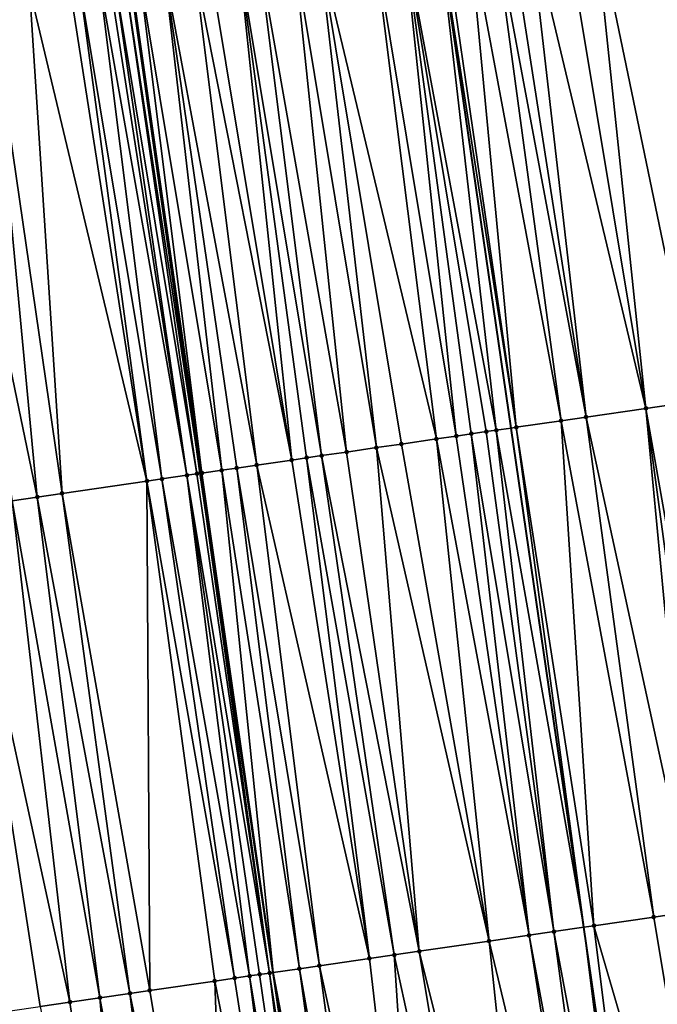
# Model space of a CAD drawing. Header units: feet. Extents: x 2004186 to 2014793, y 836912 to 864902.
# Tile 88 of 256: x 2010583 to 2010609, y 839632 to 839671. Entities that reach past the tile are written whole.
import ezdxf

# ---------------------------------------------------------------- set-up
doc = ezdxf.new("R2010")
doc.units = ezdxf.units.FT
doc.header["$LTSCALE"] = 100
doc.header["$MEASUREMENT"] = 0
for name, color, linetype, lineweight in [('GPL_Skip Line', 2, 'Continuous', 40), ('Road Shots', 4, 'Continuous', 200), ('Road X-Section', 30, 'Continuous', 13)]:
    doc.layers.add(name, color=color, linetype=linetype, lineweight=lineweight)
doc.layers.add('I-77 SB_MM21-27-Surface-TIN', color=7, linetype='Continuous')

msp = doc.modelspace()

# ---------------------------------------------------------------- linework, layer by layer
at = {"layer": 'GPL_Skip Line'}
for points in [[(2010617.143034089, 839555.7154491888, 325.262431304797), (2010614.259937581, 839575.5061743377, 325.2485393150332), (2010611.376931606, 839595.2962780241, 325.2011034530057), (2010608.493788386, 839615.0873238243, 325.2420203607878), (2010605.610715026, 839634.8778900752, 325.2746877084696), (2010602.727609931, 839654.6686741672, 325.2659530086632), (2010599.844503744, 839674.4594657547, 325.3351712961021), (2010596.961484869, 839694.2496579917, 325.4335680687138), (2010594.324505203, 839714.0731122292, 325.535088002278), (2010591.940401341, 839733.9300912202, 325.6441009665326), (2010589.559362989, 839753.787582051, 325.7342381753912), (2010587.178357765, 839773.6447966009, 325.8770374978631), (2010584.797361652, 839793.5019351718, 326.025345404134), (2010582.416358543, 839813.3591320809, 326.1613739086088), (2010580.03538756, 839833.2160610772, 326.3129692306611), (2010577.654431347, 839853.0728668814, 326.4815247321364), (2010575.273522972, 839872.9292737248, 326.6531976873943), (2010572.892651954, 839892.7853690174, 326.8581499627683)], [(2010604.872606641, 839553.9277983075, 325.3942322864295), (2010601.97565858, 839573.7168235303, 325.3909438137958), (2010599.078857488, 839593.5048448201, 325.3705636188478), (2010596.182000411, 839613.2932485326, 325.4040783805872), (2010593.285039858, 839633.0823590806, 325.4183123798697), (2010590.395262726, 839652.8718108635, 325.431897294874), (2010587.630836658, 839672.679370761, 325.5104246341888), (2010584.986339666, 839692.5042455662, 325.5887185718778), (2010582.302087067, 839712.6271543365, 325.696464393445), (2010579.657034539, 839732.4561938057, 325.8149673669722), (2010577.012366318, 839752.2823522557, 325.9123943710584), (2010574.406192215, 839772.1117759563, 326.0634692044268), (2010571.929632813, 839791.957762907, 326.2110321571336), (2010569.545339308, 839811.8144893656, 326.3436565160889), (2010567.161109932, 839831.6706817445, 326.5107630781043), (2010564.776842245, 839851.5271931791, 326.6786742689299), (2010562.392701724, 839871.3826455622, 326.8673435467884), (2010560.024588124, 839891.2403095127, 327.0548108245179)]]:
    msp.add_polyline3d(points, dxfattribs=at)
at = {"layer": 'I-77 SB_MM21-27-Surface-TIN', "color": 128, "linetype": 'ByBlock', "lineweight": -2}
for points in [[(2010608.552499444, 839675.7286431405, 325.2058267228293), (2010605.97968498, 839675.3536421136, 325.2477173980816), (2010610.050288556, 839655.7356220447, 325.1620224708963)], [(2010604.792229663, 839675.1805817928, 325.2633157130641), (2010603.406867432, 839674.9786622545, 325.2849771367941), (2010608.071185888, 839655.447260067, 325.1887924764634)], [(2010605.97968498, 839675.3536421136, 325.2477173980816), (2010604.792229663, 839675.1805817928, 325.2633157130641), (2010608.071185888, 839655.447260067, 325.1887924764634)], [(2010605.97968498, 839675.3536421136, 325.2477173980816), (2010608.071185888, 839655.447260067, 325.1887924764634), (2010610.050288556, 839655.7356220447, 325.1620224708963)], [(2010602.615230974, 839674.8632858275, 325.2960060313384), (2010602.02150248, 839674.7767613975, 325.3025515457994), (2010605.696261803, 839655.101231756, 325.21745873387)], [(2010603.406867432, 839674.9786622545, 325.2849771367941), (2010602.615230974, 839674.8632858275, 325.2960060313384), (2010605.696261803, 839655.101231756, 325.21745873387)], [(2010603.406867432, 839674.9786622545, 325.2849771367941), (2010605.696261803, 839655.101231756, 325.21745873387), (2010608.071185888, 839655.447260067, 325.1887924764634)], [(2010598.459146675, 839674.2575107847, 325.3645841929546), (2010602.13387846, 839654.5821701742, 325.2713602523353), (2010599.844503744, 839674.4594657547, 325.3351712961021)], [(2010600.042410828, 839674.4883237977, 325.3293651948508), (2010599.844503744, 839674.4594657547, 325.3351712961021), (2010602.925520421, 839654.6975088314, 325.2641505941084)], [(2010602.13387846, 839654.5821701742, 325.2713602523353), (2010602.727609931, 839654.6686741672, 325.2659530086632), (2010599.844503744, 839674.4594657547, 325.3351712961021)], [(2010602.925520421, 839654.6975088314, 325.2641505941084), (2010599.844503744, 839674.4594657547, 325.3351712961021), (2010602.727609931, 839654.6686741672, 325.2659530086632)], [(2010601.031954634, 839674.6325564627, 325.3129250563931), (2010600.042410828, 839674.4883237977, 325.3293651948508), (2010602.925520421, 839654.6975088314, 325.2641505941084)], [(2010602.02150248, 839674.7767613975, 325.3025515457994), (2010601.031954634, 839674.6325564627, 325.3129250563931), (2010604.706710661, 839654.9570494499, 325.2315950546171)], [(2010601.031954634, 839674.6325564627, 325.3129250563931), (2010602.925520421, 839654.6975088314, 325.2641505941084), (2010604.706710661, 839654.9570494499, 325.2315950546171)], [(2010602.02150248, 839674.7767613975, 325.3025515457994), (2010604.706710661, 839654.9570494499, 325.2315950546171), (2010605.696261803, 839655.101231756, 325.21745873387)], [(2010597.271691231, 839674.084451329, 325.3799932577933), (2010595.094688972, 839673.7671798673, 325.4073228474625), (2010599.758955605, 839654.2361334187, 325.3048427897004)], [(2010598.459146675, 839674.2575107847, 325.3645841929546), (2010597.271691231, 839674.084451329, 325.3799932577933), (2010600.550597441, 839654.3514729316, 325.2971450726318)], [(2010597.271691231, 839674.084451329, 325.3799932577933), (2010599.758955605, 839654.2361334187, 325.3048427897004), (2010600.550597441, 839654.3514729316, 325.2971450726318)], [(2010598.459146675, 839674.2575107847, 325.3645841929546), (2010601.73805915, 839654.524489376, 325.2815064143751), (2010602.13387846, 839654.5821701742, 325.2713602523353)], [(2010598.459146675, 839674.2575107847, 325.3645841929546), (2010601.144328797, 839654.4379777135, 325.2912877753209), (2010601.73805915, 839654.524489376, 325.2815064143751)], [(2010598.459146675, 839674.2575107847, 325.3645841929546), (2010600.550597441, 839654.3514729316, 325.2971450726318), (2010601.144328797, 839654.4379777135, 325.2912877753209)], [(2010594.105147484, 839673.6229312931, 325.4272434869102), (2010592.719785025, 839673.421013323, 325.4485617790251), (2010596.196573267, 839653.7170649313, 325.3626826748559)], [(2010595.094688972, 839673.7671798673, 325.4073228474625), (2010594.105147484, 839673.6229312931, 325.4272434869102), (2010597.384033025, 839653.8900947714, 325.3394042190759)], [(2010594.105147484, 839673.6229312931, 325.4272434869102), (2010596.196573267, 839653.7170649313, 325.3626826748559), (2010597.384033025, 839653.8900947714, 325.3394042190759)], [(2010595.094688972, 839673.7671798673, 325.4073228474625), (2010598.37358303, 839654.0342848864, 325.3208144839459), (2010599.758955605, 839654.2361334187, 325.3048427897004)], [(2010595.094688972, 839673.7671798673, 325.4073228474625), (2010597.384033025, 839653.8900947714, 325.3394042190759), (2010598.37358303, 839654.0342848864, 325.3208144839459)], [(2010591.928148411, 839673.3056379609, 325.4593577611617), (2010590.740693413, 839673.1325754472, 325.475435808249), (2010594.019560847, 839653.3998632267, 325.3941423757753)], [(2010592.719785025, 839673.421013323, 325.4485617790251), (2010591.928148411, 839673.3056379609, 325.4593577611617), (2010595.207021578, 839653.5728863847, 325.3746749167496)], [(2010591.928148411, 839673.3056379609, 325.4593577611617), (2010594.613291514, 839653.486372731, 325.3855917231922), (2010595.207021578, 839653.5728863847, 325.3746749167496)], [(2010591.928148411, 839673.3056379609, 325.4593577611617), (2010594.019560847, 839653.3998632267, 325.3941423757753), (2010594.613291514, 839653.486372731, 325.3855917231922)], [(2010592.719785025, 839673.421013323, 325.4485617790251), (2010595.207021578, 839653.5728863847, 325.3746749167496), (2010596.196573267, 839653.7170649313, 325.3626826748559)], [(2010588.959516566, 839672.8729428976, 325.5080367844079), (2010587.969965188, 839672.7287622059, 325.5131065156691), (2010591.248817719, 839652.9961522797, 325.4340030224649)], [(2010590.14696745, 839673.0460336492, 325.4857809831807), (2010588.959516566, 839672.8729428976, 325.5080367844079), (2010592.634189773, 839653.1980043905, 325.4159905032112)], [(2010588.959516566, 839672.8729428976, 325.5080367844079), (2010591.842548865, 839653.0826585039, 325.4273232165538), (2010592.634189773, 839653.1980043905, 325.4159905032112)], [(2010588.959516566, 839672.8729428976, 325.5080367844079), (2010591.248817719, 839652.9961522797, 325.4340030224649), (2010591.842548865, 839653.0826585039, 325.4273232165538)], [(2010590.740693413, 839673.1325754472, 325.475435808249), (2010590.14696745, 839673.0460336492, 325.4857809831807), (2010594.019560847, 839653.3998632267, 325.3941423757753)], [(2010590.14696745, 839673.0460336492, 325.4857809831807), (2010592.634189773, 839653.1980043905, 325.4159905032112), (2010594.019560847, 839653.3998632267, 325.3941423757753)], [(2010586.386694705, 839672.4979926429, 325.5388198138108), (2010585.595051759, 839672.3826607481, 325.5401062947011), (2010588.873893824, 839652.6501226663, 325.463412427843)], [(2010586.782512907, 839672.5556810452, 325.533264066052), (2010586.386694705, 839672.4979926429, 325.5388198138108), (2010589.863443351, 839652.7943160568, 325.4429544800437)], [(2010586.386694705, 839672.4979926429, 325.5388198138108), (2010588.873893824, 839652.6501226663, 325.463412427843), (2010589.863443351, 839652.7943160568, 325.4429544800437)], [(2010586.980420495, 839672.5845356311, 325.528214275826), (2010586.782512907, 839672.5556810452, 325.533264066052), (2010589.863443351, 839652.7943160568, 325.4429544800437)], [(2010587.376232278, 839672.6422680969, 325.5130185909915), (2010586.980420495, 839672.5845356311, 325.528214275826), (2010590.259262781, 839652.8519960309, 325.4332783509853)], [(2010586.980420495, 839672.5845356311, 325.528214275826), (2010589.863443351, 839652.7943160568, 325.4429544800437), (2010590.259262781, 839652.8519960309, 325.4332783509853)], [(2010587.574141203, 839672.6711135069, 325.5099762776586), (2010587.376232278, 839672.6422680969, 325.5130185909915), (2010590.395262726, 839652.8718108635, 325.431897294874)], [(2010587.376232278, 839672.6422680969, 325.5130185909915), (2010590.259262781, 839652.8519960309, 325.4332783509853), (2010590.395262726, 839652.8718108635, 325.431897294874)], [(2010587.574141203, 839672.6711135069, 325.5099762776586), (2010590.395262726, 839652.8718108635, 325.431897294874), (2010587.630836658, 839672.679370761, 325.5104246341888)], [(2010587.969965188, 839672.7287622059, 325.5131065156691), (2010587.630836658, 839672.679370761, 325.5104246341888), (2010590.457173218, 839652.8808310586, 325.4312686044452)], [(2010590.457173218, 839652.8808310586, 325.4312686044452), (2010587.630836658, 839672.679370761, 325.5104246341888), (2010590.395262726, 839652.8718108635, 325.431897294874)], [(2010587.969965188, 839672.7287622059, 325.5131065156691), (2010590.457173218, 839652.8808310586, 325.4312686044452), (2010591.248817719, 839652.9961522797, 325.4340030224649)], [(2010583.615950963, 839672.0942859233, 325.5531864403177), (2010582.032672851, 839671.8635687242, 325.5674439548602), (2010584.915683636, 839652.0734320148, 325.4979582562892)], [(2010585.199231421, 839672.3249870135, 325.5424531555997), (2010583.615950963, 839672.0942859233, 325.5531864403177), (2010588.280161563, 839652.563624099, 325.4657252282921)], [(2010583.615950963, 839672.0942859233, 325.5531864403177), (2010584.915683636, 839652.0734320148, 325.4979582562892), (2010588.280161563, 839652.563624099, 325.4657252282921)], [(2010585.595051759, 839672.3826607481, 325.5401062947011), (2010585.199231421, 839672.3249870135, 325.5424531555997), (2010588.280161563, 839652.563624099, 325.4657252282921)], [(2010585.595051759, 839672.3826607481, 325.5401062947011), (2010588.280161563, 839652.563624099, 325.4657252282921), (2010588.873893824, 839652.6501226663, 325.463412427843)], [(2010582.032672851, 839671.8635687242, 325.5674439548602), (2010579.855674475, 839671.5462706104, 325.6006042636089), (2010583.926132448, 839651.9292500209, 325.5119165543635)], [(2010582.032672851, 839671.8635687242, 325.5674439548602), (2010583.926132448, 839651.9292500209, 325.5119165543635), (2010584.915683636, 839652.0734320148, 325.4979582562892)], [(2010579.855674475, 839671.5462706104, 325.6006042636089), (2010582.936582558, 839651.7850591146, 325.5309574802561), (2010583.926132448, 839651.9292500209, 325.5119165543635)], [(2010610.050288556, 839655.7356220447, 325.1620224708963), (2010608.071185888, 839655.447260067, 325.1887924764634), (2010611.5480492, 839635.7427963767, 325.1845947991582)], [(2010608.071185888, 839655.447260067, 325.1887924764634), (2010605.696261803, 839655.101231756, 325.21745873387), (2010609.964760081, 839635.5121547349, 325.2087093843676)], [(2010608.071185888, 839655.447260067, 325.1887924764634), (2010610.756404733, 839635.6274749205, 325.1951780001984), (2010611.5480492, 839635.7427963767, 325.1845947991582)], [(2010608.071185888, 839655.447260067, 325.1887924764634), (2010609.964760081, 839635.5121547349, 325.2087093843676), (2010610.756404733, 839635.6274749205, 325.1951780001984)], [(2010604.706710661, 839654.9570494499, 325.2315950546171), (2010602.925520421, 839654.6975088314, 325.2641505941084), (2010606.006537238, 839634.9355509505, 325.2697375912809)], [(2010605.696261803, 839655.101231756, 325.21745873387), (2010604.706710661, 839654.9570494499, 325.2315950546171), (2010608.381471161, 839635.2815117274, 325.2296544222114)], [(2010604.706710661, 839654.9570494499, 325.2315950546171), (2010606.006537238, 839634.9355509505, 325.2697375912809), (2010608.381471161, 839635.2815117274, 325.2296544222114)], [(2010605.696261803, 839655.101231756, 325.21745873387), (2010608.381471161, 839635.2815117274, 325.2296544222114), (2010609.964760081, 839635.5121547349, 325.2087093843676)], [(2010601.73805915, 839654.524489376, 325.2815064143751), (2010601.144328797, 839654.4379777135, 325.2912877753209), (2010604.42324839, 839634.7049074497, 325.2895380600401)], [(2010602.13387846, 839654.5821701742, 325.2713602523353), (2010601.73805915, 839654.524489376, 325.2815064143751), (2010604.42324839, 839634.7049074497, 325.2895380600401)], [(2010602.13387846, 839654.5821701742, 325.2713602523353), (2010605.610715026, 839634.8778900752, 325.2746877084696), (2010602.727609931, 839654.6686741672, 325.2659530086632)], [(2010602.13387846, 839654.5821701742, 325.2713602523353), (2010604.42324839, 839634.7049074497, 325.2895380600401), (2010605.610715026, 839634.8778900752, 325.2746877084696)], [(2010602.925520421, 839654.6975088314, 325.2641505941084), (2010602.727609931, 839654.6686741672, 325.2659530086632), (2010605.610715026, 839634.8778900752, 325.2746877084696)], [(2010602.925520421, 839654.6975088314, 325.2641505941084), (2010605.610715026, 839634.8778900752, 325.2746877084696), (2010606.006537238, 839634.9355509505, 325.2697375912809)], [(2010599.758955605, 839654.2361334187, 325.3048427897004), (2010598.37358303, 839654.0342848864, 325.3208144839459), (2010601.85040424, 839634.3301101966, 325.3180838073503)], [(2010600.550597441, 839654.3514729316, 325.2971450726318), (2010599.758955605, 839654.2361334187, 325.3048427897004), (2010603.433692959, 839634.5607545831, 325.3003386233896)], [(2010599.758955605, 839654.2361334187, 325.3048427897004), (2010601.85040424, 839634.3301101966, 325.3180838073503), (2010603.433692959, 839634.5607545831, 325.3003386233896)], [(2010601.144328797, 839654.4379777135, 325.2912877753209), (2010600.550597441, 839654.3514729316, 325.2971450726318), (2010603.433692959, 839634.5607545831, 325.3003386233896)], [(2010601.144328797, 839654.4379777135, 325.2912877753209), (2010603.433692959, 839634.5607545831, 325.3003386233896), (2010604.42324839, 839634.7049074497, 325.2895380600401)], [(2010596.196573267, 839653.7170649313, 325.3626826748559), (2010595.207021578, 839653.5728863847, 325.3746749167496), (2010599.079648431, 839633.9264863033, 325.3579166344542)], [(2010597.384033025, 839653.8900947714, 325.3394042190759), (2010596.196573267, 839653.7170649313, 325.3626826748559), (2010599.079648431, 839633.9264863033, 325.3579166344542)], [(2010598.37358303, 839654.0342848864, 325.3208144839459), (2010597.384033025, 839653.8900947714, 325.3394042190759), (2010601.85040424, 839634.3301101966, 325.3180838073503)], [(2010597.384033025, 839653.8900947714, 325.3394042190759), (2010599.079648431, 839633.9264863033, 325.3579166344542), (2010601.85040424, 839634.3301101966, 325.3180838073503)], [(2010594.019560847, 839653.3998632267, 325.3941423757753), (2010592.634189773, 839653.1980043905, 325.4159905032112), (2010597.100537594, 839633.6381803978, 325.3791180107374)], [(2010594.613291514, 839653.486372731, 325.3855917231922), (2010594.019560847, 839653.3998632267, 325.3941423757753), (2010597.100537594, 839633.6381803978, 325.3791180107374)], [(2010595.207021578, 839653.5728863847, 325.3746749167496), (2010594.613291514, 839653.486372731, 325.3855917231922), (2010598.090093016, 839633.7823333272, 325.3684629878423)], [(2010594.613291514, 839653.486372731, 325.3855917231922), (2010597.100537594, 839633.6381803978, 325.3791180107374), (2010598.090093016, 839633.7823333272, 325.3684629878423)], [(2010595.207021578, 839653.5728863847, 325.3746749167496), (2010598.090093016, 839633.7823333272, 325.3684629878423), (2010599.079648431, 839633.9264863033, 325.3579166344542)], [(2010591.248817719, 839652.9961522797, 325.4340030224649), (2010590.457173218, 839652.8808310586, 325.4312686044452), (2010593.285039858, 839633.0823590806, 325.4183123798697)], [(2010591.842548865, 839653.0826585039, 325.4273232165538), (2010591.248817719, 839652.9961522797, 325.4340030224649), (2010594.329781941, 839633.2345554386, 325.4164772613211)], [(2010591.248817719, 839652.9961522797, 325.4340030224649), (2010593.285039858, 839633.0823590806, 325.4183123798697), (2010594.329781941, 839633.2345554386, 325.4164772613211)], [(2010592.634189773, 839653.1980043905, 325.4159905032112), (2010591.842548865, 839653.0826585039, 325.4273232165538), (2010595.121426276, 839633.3498777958, 325.4079850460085)], [(2010591.842548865, 839653.0826585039, 325.4273232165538), (2010594.329781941, 839633.2345554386, 325.4164772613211), (2010595.121426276, 839633.3498777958, 325.4079850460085)], [(2010592.634189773, 839653.1980043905, 325.4159905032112), (2010595.121426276, 839633.3498777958, 325.4079850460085), (2010597.100537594, 839633.6381803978, 325.3791180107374)], [(2010588.280161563, 839652.563624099, 325.4657252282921), (2010584.915683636, 839652.0734320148, 325.4979582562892), (2010588.392449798, 839632.3696351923, 325.4742110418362)], [(2010588.873893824, 839652.6501226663, 325.463412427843), (2010588.280161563, 839652.563624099, 325.4657252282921), (2010591.756937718, 839632.8597586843, 325.4461802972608)], [(2010588.280161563, 839652.563624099, 325.4657252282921), (2010590.965293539, 839632.744435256, 325.452186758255), (2010591.756937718, 839632.8597586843, 325.4461802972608)], [(2010588.280161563, 839652.563624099, 325.4657252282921), (2010588.392449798, 839632.3696351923, 325.4742110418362), (2010590.965293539, 839632.744435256, 325.452186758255)], [(2010589.863443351, 839652.7943160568, 325.4429544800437), (2010588.873893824, 839652.6501226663, 325.463412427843), (2010592.35067128, 839632.9462483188, 325.4348606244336)], [(2010588.873893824, 839652.6501226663, 325.463412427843), (2010591.756937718, 839632.8597586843, 325.4461802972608), (2010592.35067128, 839632.9462483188, 325.4348606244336)], [(2010590.259262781, 839652.8519960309, 325.4332783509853), (2010589.863443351, 839652.7943160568, 325.4429544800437), (2010593.142316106, 839633.0615673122, 325.4185630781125)], [(2010589.863443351, 839652.7943160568, 325.4429544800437), (2010592.746493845, 839633.0039067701, 325.4242860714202), (2010593.142316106, 839633.0615673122, 325.4185630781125)], [(2010589.863443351, 839652.7943160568, 325.4429544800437), (2010592.35067128, 839632.9462483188, 325.4348606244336), (2010592.746493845, 839633.0039067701, 325.4242860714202)], [(2010590.259262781, 839652.8519960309, 325.4332783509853), (2010593.142316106, 839633.0615673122, 325.4185630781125), (2010590.395262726, 839652.8718108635, 325.431897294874)], [(2010590.457173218, 839652.8808310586, 325.4312686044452), (2010590.395262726, 839652.8718108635, 325.431897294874), (2010593.285039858, 839633.0823590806, 325.4183123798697)], [(2010593.142316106, 839633.0615673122, 325.4185630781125), (2010593.285039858, 839633.0823590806, 325.4183123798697), (2010590.395262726, 839652.8718108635, 325.431897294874)], [(2010582.936582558, 839651.7850591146, 325.5309574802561), (2010580.957480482, 839651.4966930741, 325.5600444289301), (2010585.225871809, 839631.9083502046, 325.5184850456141)], [(2010583.926132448, 839651.9292500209, 325.5119165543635), (2010582.936582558, 839651.7850591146, 325.5309574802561), (2010586.413338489, 839632.0813325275, 325.5029322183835)], [(2010582.936582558, 839651.7850591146, 325.5309574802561), (2010585.225871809, 839631.9083502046, 325.5184850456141), (2010586.413338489, 839632.0813325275, 325.5029322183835)], [(2010584.915683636, 839652.0734320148, 325.4979582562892), (2010583.926132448, 839651.9292500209, 325.5119165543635), (2010587.600805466, 839632.2543128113, 325.4826480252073)], [(2010583.926132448, 839651.9292500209, 325.5119165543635), (2010586.413338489, 839632.0813325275, 325.5029322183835), (2010587.600805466, 839632.2543128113, 325.4826480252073)], [(2010584.915683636, 839652.0734320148, 325.4979582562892), (2010587.600805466, 839632.2543128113, 325.4826480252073), (2010588.392449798, 839632.3696351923, 325.4742110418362)], [(2010580.957480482, 839651.4966930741, 325.5600444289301), (2010584.038404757, 839631.7353704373, 325.5399679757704), (2010585.225871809, 839631.9083502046, 325.5184850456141)], [(2010580.957480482, 839651.4966930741, 325.5600444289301), (2010582.850938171, 839631.5623874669, 325.5540183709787), (2010584.038404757, 839631.7353704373, 325.5399679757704)], [(2010609.964760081, 839635.5121547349, 325.2087093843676), (2010608.381471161, 839635.2815117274, 325.2296544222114), (2010611.660342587, 839615.5487720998, 325.1946826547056)], [(2010608.381471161, 839635.2815117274, 325.2296544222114), (2010606.006537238, 839634.9355509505, 325.2697375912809), (2010611.660342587, 839615.5487720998, 325.1946826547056)], [(2010604.42324839, 839634.7049074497, 325.2895380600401), (2010603.433692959, 839634.5607545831, 325.3003386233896), (2010607.108421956, 839614.8854331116, 325.2650586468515)], [(2010604.42324839, 839634.7049074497, 325.2895380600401), (2010608.097969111, 839615.0296427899, 325.2479375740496), (2010605.610715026, 839634.8778900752, 325.2746877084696)], [(2010604.42324839, 839634.7049074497, 325.2895380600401), (2010607.108421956, 839614.8854331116, 325.2650586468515), (2010608.097969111, 839615.0296427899, 325.2479375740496)], [(2010606.006537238, 839634.9355509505, 325.2697375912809), (2010605.610715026, 839634.8778900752, 325.2746877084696), (2010608.493788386, 839615.0873238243, 325.2420203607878)], [(2010608.097969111, 839615.0296427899, 325.2479375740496), (2010608.493788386, 839615.0873238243, 325.2420203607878), (2010605.610715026, 839634.8778900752, 325.2746877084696)], [(2010606.006537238, 839634.9355509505, 325.2697375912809), (2010608.493788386, 839615.0873238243, 325.2420203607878), (2010611.660342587, 839615.5487720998, 325.1946826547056)], [(2010601.85040424, 839634.3301101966, 325.3180838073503), (2010599.079648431, 839633.9264863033, 325.3579166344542), (2010603.941864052, 839614.424010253, 325.3040532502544)], [(2010603.433692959, 839634.5607545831, 325.3003386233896), (2010601.85040424, 839634.3301101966, 325.3180838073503), (2010606.514692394, 839614.7989160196, 325.2724705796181)], [(2010601.85040424, 839634.3301101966, 325.3180838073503), (2010603.941864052, 839614.424010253, 325.3040532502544), (2010606.514692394, 839614.7989160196, 325.2724705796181)], [(2010603.433692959, 839634.5607545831, 325.3003386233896), (2010606.514692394, 839614.7989160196, 325.2724705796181), (2010607.108421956, 839614.8854331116, 325.2650586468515)], [(2010599.079648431, 839633.9264863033, 325.3579166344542), (2010598.090093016, 839633.7823333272, 325.3684629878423), (2010602.358587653, 839614.1932812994, 325.3293028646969)], [(2010599.079648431, 839633.9264863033, 325.3579166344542), (2010602.358587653, 839614.1932812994, 325.3293028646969), (2010603.941864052, 839614.424010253, 325.3040532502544)], [(2010597.100537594, 839633.6381803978, 325.3791180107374), (2010595.121426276, 839633.3498777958, 325.4079850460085), (2010599.389938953, 839613.7607019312, 325.3643628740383)], [(2010598.090093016, 839633.7823333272, 325.3684629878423), (2010597.100537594, 839633.6381803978, 325.3791180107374), (2010599.389938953, 839613.7607019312, 325.3643628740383)], [(2010598.090093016, 839633.7823333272, 325.3684629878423), (2010599.389938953, 839613.7607019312, 325.3643628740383), (2010602.358587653, 839614.1932812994, 325.3293028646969)], [(2010593.142316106, 839633.0615673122, 325.4185630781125), (2010592.746493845, 839633.0039067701, 325.4242860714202), (2010595.629653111, 839613.212750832, 325.4144289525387)], [(2010593.142316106, 839633.0615673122, 325.4185630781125), (2010596.182000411, 839613.2932485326, 325.4040783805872), (2010593.285039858, 839633.0823590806, 325.4183123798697)], [(2010593.142316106, 839633.0615673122, 325.4185630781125), (2010595.629653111, 839613.212750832, 325.4144289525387), (2010596.182000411, 839613.2932485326, 325.4040783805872)], [(2010594.329781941, 839633.2345554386, 325.4164772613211), (2010593.285039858, 839633.0823590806, 325.4183123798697), (2010597.015021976, 839613.4146248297, 325.3968774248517)], [(2010596.223381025, 839613.2992792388, 325.4033029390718), (2010593.285039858, 839633.0823590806, 325.4183123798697), (2010596.182000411, 839613.2932485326, 325.4040783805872)], [(2010597.015021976, 839613.4146248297, 325.3968774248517), (2010593.285039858, 839633.0823590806, 325.4183123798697), (2010596.223381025, 839613.2992792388, 325.4033029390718)], [(2010595.121426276, 839633.3498777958, 325.4079850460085), (2010594.329781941, 839633.2345554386, 325.4164772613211), (2010597.806662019, 839613.5299766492, 325.3884073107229)], [(2010594.329781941, 839633.2345554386, 325.4164772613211), (2010597.015021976, 839613.4146248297, 325.3968774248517), (2010597.806662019, 839613.5299766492, 325.3884073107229)], [(2010595.121426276, 839633.3498777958, 325.4079850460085), (2010597.806662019, 839613.5299766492, 325.3884073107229), (2010599.389938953, 839613.7607019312, 325.3643628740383)], [(2010590.965293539, 839632.744435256, 325.452186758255), (2010588.392449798, 839632.3696351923, 325.4742110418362), (2010591.671450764, 839612.6360063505, 325.4519813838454)], [(2010591.756937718, 839632.8597586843, 325.4461802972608), (2010590.965293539, 839632.744435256, 325.452186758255), (2010594.838014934, 839613.0973861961, 325.4271059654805)], [(2010590.965293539, 839632.744435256, 325.452186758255), (2010591.671450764, 839612.6360063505, 325.4519813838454), (2010594.838014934, 839613.0973861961, 325.4271059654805)], [(2010592.35067128, 839632.9462483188, 325.4348606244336), (2010591.756937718, 839632.8597586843, 325.4461802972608), (2010594.838014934, 839613.0973861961, 325.4271059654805)], [(2010592.746493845, 839633.0039067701, 325.4242860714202), (2010592.35067128, 839632.9462483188, 325.4348606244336), (2010595.629653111, 839613.212750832, 325.4144289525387)], [(2010592.35067128, 839632.9462483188, 325.4348606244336), (2010594.838014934, 839613.0973861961, 325.4271059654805), (2010595.629653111, 839613.212750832, 325.4144289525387)], [(2010587.600805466, 839632.2543128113, 325.4826480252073), (2010586.413338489, 839632.0813325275, 325.5029322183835), (2010590.088169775, 839612.4053089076, 325.4668875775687)], [(2010588.392449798, 839632.3696351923, 325.4742110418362), (2010587.600805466, 839632.2543128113, 325.4826480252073), (2010591.671450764, 839612.6360063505, 325.4519813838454)], [(2010587.600805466, 839632.2543128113, 325.4826480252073), (2010590.088169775, 839612.4053089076, 325.4668875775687), (2010591.671450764, 839612.6360063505, 325.4519813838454)], [(2010585.225871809, 839631.9083502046, 325.5184850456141), (2010584.038404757, 839631.7353704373, 325.5399679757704), (2010588.109073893, 839612.1169003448, 325.497586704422)], [(2010586.413338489, 839632.0813325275, 325.5029322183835), (2010585.225871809, 839631.9083502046, 325.5184850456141), (2010588.109073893, 839612.1169003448, 325.497586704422)], [(2010586.413338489, 839632.0813325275, 325.5029322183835), (2010588.109073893, 839612.1169003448, 325.497586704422), (2010590.088169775, 839612.4053089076, 325.4668875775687)]]:
    msp.add_3dface(points, dxfattribs=at)
at = {"layer": 'Road Shots', "lineweight": 100}
for p in [(2010608.071185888, 839655.447260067, 325.1887924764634), (2010604.706710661, 839654.9570494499, 325.2315950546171), (2010605.696261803, 839655.101231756, 325.21745873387), (2010601.73805915, 839654.524489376, 325.2815064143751), (2010602.13387846, 839654.5821701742, 325.2713602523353), (2010602.925520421, 839654.6975088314, 325.2641505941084), (2010599.758955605, 839654.2361334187, 325.3048427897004), (2010600.550597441, 839654.3514729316, 325.2971450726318), (2010601.144328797, 839654.4379777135, 325.2912877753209), (2010596.196573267, 839653.7170649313, 325.3626826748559), (2010597.384033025, 839653.8900947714, 325.3394042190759), (2010598.37358303, 839654.0342848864, 325.3208144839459), (2010594.019560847, 839653.3998632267, 325.3941423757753), (2010594.613291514, 839653.486372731, 325.3855917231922), (2010595.207021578, 839653.5728863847, 325.3746749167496), (2010591.248817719, 839652.9961522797, 325.4340030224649), (2010591.842548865, 839653.0826585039, 325.4273232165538), (2010592.634189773, 839653.1980043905, 325.4159905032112), (2010588.280161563, 839652.563624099, 325.4657252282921), (2010588.873893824, 839652.6501226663, 325.463412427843), (2010589.863443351, 839652.7943160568, 325.4429544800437), (2010590.259262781, 839652.8519960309, 325.4332783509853), (2010590.457173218, 839652.8808310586, 325.4312686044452), (2010583.926132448, 839651.9292500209, 325.5119165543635), (2010584.915683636, 839652.0734320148, 325.4979582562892), (2010608.381471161, 839635.2815117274, 325.2296544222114), (2010604.42324839, 839634.7049074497, 325.2895380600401), (2010606.006537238, 839634.9355509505, 325.2697375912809), (2010601.85040424, 839634.3301101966, 325.3180838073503), (2010603.433692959, 839634.5607545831, 325.3003386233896), (2010599.079648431, 839633.9264863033, 325.3579166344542), (2010597.100537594, 839633.6381803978, 325.3791180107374), (2010598.090093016, 839633.7823333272, 325.3684629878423), (2010593.142316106, 839633.0615673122, 325.4185630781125), (2010594.329781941, 839633.2345554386, 325.4164772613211), (2010595.121426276, 839633.3498777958, 325.4079850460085), (2010590.965293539, 839632.744435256, 325.452186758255), (2010591.756937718, 839632.8597586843, 325.4461802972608), (2010592.35067128, 839632.9462483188, 325.4348606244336), (2010592.746493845, 839633.0039067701, 325.4242860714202), (2010587.600805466, 839632.2543128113, 325.4826480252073), (2010588.392449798, 839632.3696351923, 325.4742110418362), (2010585.225871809, 839631.9083502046, 325.5184850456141), (2010586.413338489, 839632.0813325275, 325.5029322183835)]:
    msp.add_point(p, dxfattribs=at)
at = {"layer": 'Road X-Section', "extrusion": (-0.1441559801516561, 0.9895441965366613, 0.004619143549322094), "elevation": 541056.4998370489, "flags": 128}
msp.add_lwpolyline([(-2110613.619383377, -2173.587884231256), (-2110614.819383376, -2173.585190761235), (-2110616.219383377, -2173.580812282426), (-2110616.419383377, -2173.580602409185), (-2110617.019383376, -2173.590544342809), (-2110617.419383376, -2173.592355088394), (-2110617.819383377, -2173.588468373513), (-2110618.219383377, -2173.584328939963), (-2110618.419383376, -2173.587957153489), (-2110618.819383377, -2173.609828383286), (-2110619.019383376, -2173.614666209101), (-2110619.219383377, -2173.612689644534), (-2110619.419383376, -2173.608685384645), (-2110619.819383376, -2173.609333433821), (-2110620.419383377, -2173.603384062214), (-2110621.019383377, -2173.607825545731), (-2110622.019383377, -2173.618245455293), (-2110622.619383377, -2173.626183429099), (-2110623.019383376, -2173.629655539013), (-2110623.619383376, -2173.638860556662), (-2110623.819383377, -2173.640225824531), (-2110626.019383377, -2173.673386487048), (-2110627.619383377, -2173.687644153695), (-2110629.219383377, -2173.69837755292), (-2110629.619383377, -2173.700724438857), (-2110630.419383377, -2173.702010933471), (-2110630.819383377, -2173.707566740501), (-2110631.019383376, -2173.7126165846), (-2110631.419383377, -2173.727812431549), (-2110631.619383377, -2173.730854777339), (-2110632.019383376, -2173.727724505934), (-2110633.019383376, -2173.732794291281), (-2110634.219383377, -2173.755050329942), (-2110634.819383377, -2173.76539561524), (-2110636.019383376, -2173.781473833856), (-2110636.819383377, -2173.792269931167), (-2110638.219383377, -2173.813588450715), (-2110639.219383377, -2173.833509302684), (-2110641.419383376, -2173.860839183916), (-2110642.619383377, -2173.876248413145), (-2110644.019383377, -2173.905661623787), (-2110644.219383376, -2173.911467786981), (-2110645.219383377, -2173.927908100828), (-2110646.219383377, -2173.938281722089), (-2110646.819383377, -2173.944827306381), (-2110647.619383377, -2173.955856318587), (-2110649.019383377, -2173.97751797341), (-2110650.219383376, -2173.993116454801), (-2110652.819383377, -2174.035007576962), (-2110654.219383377, -2174.052488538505), (-2110654.419383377, -2174.057170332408), (-2110654.619383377, -2174.05945193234), (-2110654.819383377, -2174.06496326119), (-2110655.219383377, -2174.08157940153), (-2110655.419383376, -2174.085269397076), (-2110656.019383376, -2174.083014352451), (-2110656.219383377, -2174.08792519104), (-2110656.419383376, -2174.098565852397), (-2110657.019383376, -2174.143782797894), (-2110657.819383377, -2174.172638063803), (-2110658.019383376, -2174.176857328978), (-2110658.419383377, -2174.198004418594), (-2110658.819383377, -2174.216803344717), (-2110659.219383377, -2174.239116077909), (-2110661.219383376, -2174.330515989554), (-2110661.419383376, -2174.340507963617), (-2110661.819383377, -2174.362644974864), (-2110662.419383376, -2174.388286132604), (-2110662.619383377, -2174.401184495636)], dxfattribs=at)
at = {"layer": 'Road X-Section', "extrusion": (-0.1441572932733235, 0.9895531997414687, 0.001771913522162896), "elevation": 541040.4933473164, "flags": 128}
msp.add_lwpolyline([(-2110613.820209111, -633.0894639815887), (-2110614.620209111, -633.0872674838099), (-2110615.420209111, -633.0827122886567), (-2110616.220209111, -633.0837667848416), (-2110617.020209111, -633.0894112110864), (-2110617.420209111, -633.0878696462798), (-2110617.820209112, -633.0840342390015), (-2110618.020209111, -633.0839792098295), (-2110618.220209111, -633.0887365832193), (-2110618.420209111, -633.0975800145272), (-2110618.620209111, -633.1029689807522), (-2110618.820209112, -633.1034578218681), (-2110619.420209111, -633.0974919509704), (-2110620.020209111, -633.1007502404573), (-2110620.420209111, -633.1007412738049), (-2110622.020209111, -633.1179156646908), (-2110624.020209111, -633.1470026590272), (-2110625.020209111, -633.1660436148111), (-2110626.020209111, -633.1800019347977), (-2110629.420209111, -633.2122350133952), (-2110630.020209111, -633.2145478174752), (-2110631.020209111, -633.2350057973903), (-2110631.420209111, -633.2446819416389), (-2110631.620209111, -633.2466916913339), (-2110632.420209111, -633.2439572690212), (-2110633.02020911, -633.2506370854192), (-2110633.820209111, -633.2619698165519), (-2110635.220209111, -633.2838179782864), (-2110635.820209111, -633.2923686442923), (-2110636.420209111, -633.3032854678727), (-2110637.420209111, -633.3152777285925), (-2110638.620209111, -633.338556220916), (-2110639.62020911, -633.3571459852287), (-2110641.020209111, -633.3731177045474), (-2110641.820209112, -633.3808154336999), (-2110642.420209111, -633.3866727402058), (-2110643.020209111, -633.3964541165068), (-2110643.420209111, -633.4066002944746), (-2110644.220209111, -633.4138099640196), (-2110646.020209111, -633.4463655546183), (-2110647.020209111, -633.4605018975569), (-2110649.420209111, -633.4891681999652), (-2110651.420209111, -633.515938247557), (-2110652.620209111, -633.5338408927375), (-2110653.620209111, -633.5459908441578), (-2110654.220209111, -633.5597219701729), (-2110655.020209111, -633.5859294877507), (-2110655.220209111, -633.5899108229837), (-2110655.820209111, -633.5893298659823), (-2110656.020209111, -633.5941531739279), (-2110657.02020911, -633.6381739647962), (-2110657.620209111, -633.6687013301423), (-2110658.020209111, -633.6871800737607), (-2110658.420209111, -633.7083639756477), (-2110659.420209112, -633.7569672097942), (-2110660.420209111, -633.8035772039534), (-2110661.820209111, -633.8756707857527), (-2110662.620209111, -633.9137815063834)], dxfattribs=at)
at = {"layer": 'Road X-Section', "extrusion": (0.144157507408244, -0.9895546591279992, 0.0004354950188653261), "elevation": -541020.5705052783, "flags": 128}
msp.add_lwpolyline([(2110614.821029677, 561.1747241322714), (2110616.421029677, 561.1838199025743), (2110617.621029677, 561.186289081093), (2110619.221029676, 561.180596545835), (2110620.221029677, 561.1711008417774), (2110621.021029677, 561.165835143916), (2110622.221029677, 561.1517847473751), (2110623.421029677, 561.1303018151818), (2110624.621029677, 561.1147489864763), (2110625.821029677, 561.0944647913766), (2110626.621029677, 561.0860278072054), (2110629.221029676, 561.0640035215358), (2110630.021029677, 561.0579970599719), (2110630.621029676, 561.0466773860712), (2110631.021029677, 561.0361028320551), (2110631.421029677, 561.0303798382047), (2110632.621029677, 561.0282940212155), (2110633.421029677, 561.0198018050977), (2110635.421029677, 560.9909347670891), (2110636.421029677, 560.9802797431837), (2110637.421029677, 560.9697333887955), (2110640.221029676, 560.9299005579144), (2110641.821029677, 560.912155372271), (2110642.821029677, 560.9013548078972), (2110644.421029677, 560.8815543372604), (2110646.821029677, 560.84147116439), (2110648.421029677, 560.8205261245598), (2110649.221029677, 560.8069947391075), (2110650.021029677, 560.7964115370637), (2110651.421029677, 560.7709009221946), (2110652.621029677, 560.7547849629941), (2110653.221029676, 560.7466141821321), (2110653.821029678, 560.7315175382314), (2110654.621029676, 560.705766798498), (2110654.821029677, 560.6971087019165), (2110655.021029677, 560.6918608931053), (2110655.221029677, 560.6919000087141), (2110655.621029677, 560.699762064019), (2110655.821029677, 560.7000578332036), (2110656.021029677, 560.6935096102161), (2110656.621029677, 560.6627645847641), (2110657.621029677, 560.6227678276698), (2110658.021029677, 560.6024995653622), (2110659.221029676, 560.5371897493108), (2110660.421029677, 560.4824135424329), (2110661.621029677, 560.4193372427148), (2110662.421029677, 560.3793854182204)], dxfattribs=at)

doc.saveas('drawing.dxf')
